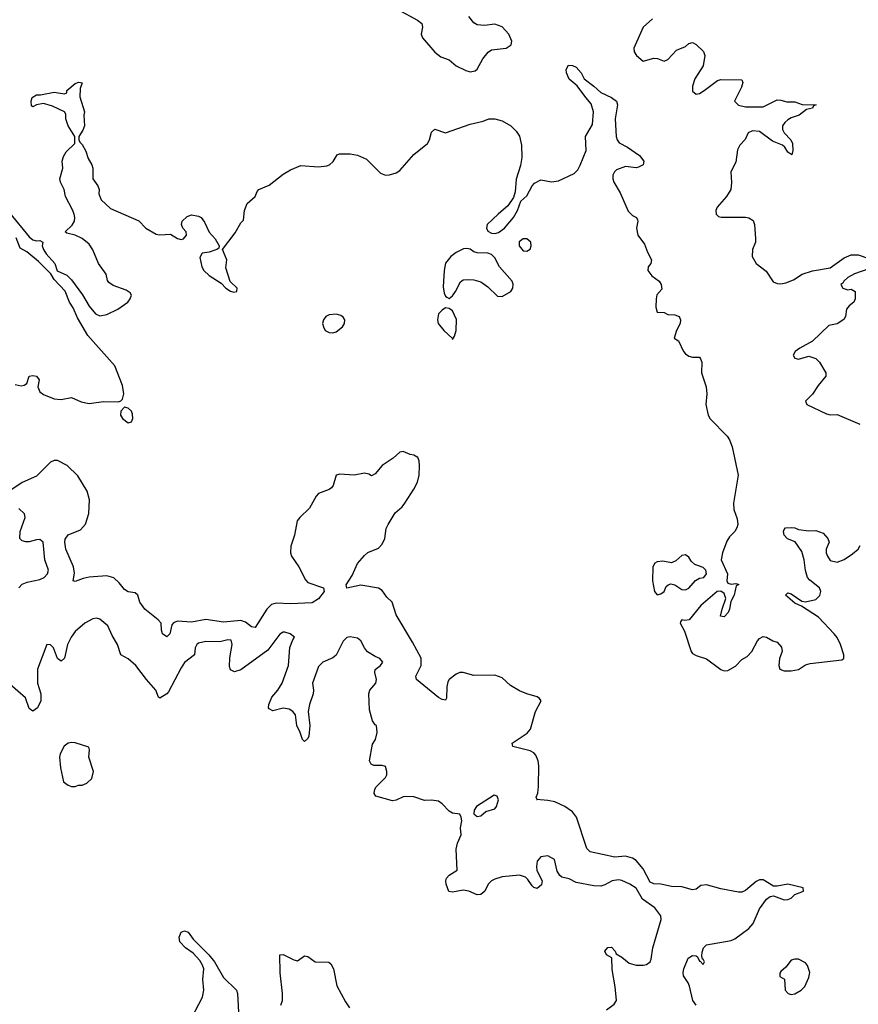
# Model space of a CAD drawing. Header units: inches. Extents: x 2396598 to 2566999, y 262085 to 451979.
# Tile 99 of 256: x 2442535 to 2447290, y 353349 to 358932. Entities that reach past the tile are written whole.
import ezdxf

# ---------------------------------------------------------------- set-up
doc = ezdxf.new("R2010")
doc.units = ezdxf.units.IN
doc.header["$MEASUREMENT"] = 0
doc.layers.add('C4345', color=7, linetype='Continuous')

msp = doc.modelspace()

# ---------------------------------------------------------------- linework, layer by layer
at = {"layer": 'C4345', "color": 5}
for points, elevation in [([(2444678.8, 358990), (2444791, 358930), (2444814.8, 358910), (2444818.8, 358890), (2444810.8, 358850), (2444818.8, 358830), (2444890, 358748.2), (2444922.3, 358722.3), (2444970, 358704), (2445010.7, 358670.7), (2445064.1, 358644.1), (2445090, 358636.3), (2445117.7, 358642.3), (2445130, 358650.8), (2445162, 358710), (2445191.7, 358748.3), (2445210, 358760.7), (2445294, 358770), (2445322, 358790), (2445325.6, 358810), (2445308, 358850), (2445270, 358892.4), (2445230, 358906.3), (2445170, 358899.3), (2445130, 358902.7), (2445110, 358914), (2445081.2, 358950)], 40), ([(2446123, 358937), (2446070, 358889.2), (2446017.1, 358770), (2446019.3, 358750), (2446033.4, 358730), (2446070, 358697.3), (2446130, 358714.9), (2446152.2, 358712.2), (2446190, 358697.3), (2446210, 358706.8), (2446260.1, 358759.9), (2446310, 358780.5), (2446330, 358796.3), (2446350, 358802), (2446370, 358790.6), (2446412.5, 358752.5), (2446420.5, 358730), (2446410.7, 358670), (2446363.9, 358596.1), (2446350, 358555.3), (2446350, 358526), (2446370, 358510.6), (2446390, 358514.4), (2446417, 358530), (2446492.5, 358587.5), (2446510, 358592.7), (2446630.5, 358590.5), (2446635.9, 358575.9), (2446628.5, 358550), (2446587.7, 358470), (2446610, 358446.7), (2446650, 358437.6), (2446750, 358438.5), (2446830, 358477.1), (2446850, 358476.3), (2446885.7, 358465.7), (2446930, 358465.7), (2446971.9, 358451.9), (2447052, 358450), (2447036.9, 358443.1), (2447031, 358430), (2446996.8, 358423.2), (2446954.8, 358390), (2446910, 358376.4), (2446890, 358364.4), (2446873.4, 358350), (2446860.8, 358330), (2446860.8, 358310), (2446870, 358290.5), (2446907.7, 358250), (2446916.4, 358230), (2446919.3, 358190), (2446913.7, 358166.3), (2446890, 358180.9), (2446872.7, 358210), (2446860.8, 358220.8), (2446803.4, 358243.4), (2446730, 358297.6), (2446690, 358301.1), (2446665.5, 358290), (2446647.9, 358252.1), (2446618.8, 358221.2), (2446604.9, 358195.1), (2446595.3, 358124.7), (2446566.8, 358070), (2446570.7, 358009.3), (2446567.3, 357970), (2446542, 357930), (2446490.6, 357870), (2446482, 357850), (2446484, 357830), (2446496.8, 357816.8), (2446512.8, 357812.8), (2446650, 357812.6), (2446670, 357808.9), (2446694.2, 357794.2), (2446700.8, 357770), (2446707.5, 357690), (2446706.4, 357670), (2446689.3, 357630), (2446688.6, 357590), (2446710, 357550.3), (2446766.7, 357506.7), (2446806.4, 357446.4), (2446830, 357436.5), (2446850, 357434.9), (2446879.8, 357440.3), (2446922.4, 357457.6), (2446971.3, 357488.7), (2447030, 357508.4), (2447130, 357524.6), (2447210, 357581.3), (2447250, 357599.3), (2447290, 357599.5), (2447350, 357577.4)], 40), ([(2442477.3, 357837.3), (2442590, 357700.5), (2442610, 357684), (2442630, 357679.1), (2442650, 357680.7), (2442666, 357670), (2442662, 357650), (2442670.3, 357630), (2442685.4, 357605.4), (2442735.3, 357550), (2442747.9, 357507.9), (2442802.9, 357482.9), (2442830, 357457.1), (2442891.5, 357371.5), (2442928.5, 357308.5), (2442965.2, 357265.2), (2442990, 357253.2), (2443030, 357260.8), (2443091.1, 357290), (2443147.8, 357330), (2443162, 357350), (2443169.3, 357370), (2443162.5, 357382.5), (2443139.4, 357399.4), (2443065.3, 357425.3), (2443041.7, 357441.7), (2443033.6, 357453.6), (2443025.1, 357490), (2442982, 357550), (2442950, 357626.6), (2442930, 357659.6), (2442890, 357691.8), (2442850, 357709.6), (2442802, 357722), (2442794, 357730), (2442833.1, 357766.9), (2442847, 357790), (2442847.3, 357810), (2442845.1, 357830), (2442834.5, 357854.5), (2442794.5, 357930), (2442787, 357970), (2442767, 358010), (2442762.9, 358030), (2442780.9, 358090), (2442777.2, 358130), (2442783.2, 358156.8), (2442798, 358182), (2442848, 358230), (2442848, 358270), (2442809.4, 358329.4), (2442797, 358370), (2442796.2, 358396.2), (2442788.7, 358410), (2442722, 358442), (2442670, 358457.2), (2442630.6, 358449.4), (2442610, 358438), (2442603.1, 358443.1), (2442601.2, 358470), (2442606, 358490), (2442630, 358506), (2442653.6, 358506.4), (2442730, 358522), (2442790, 358512), (2442802, 358518), (2442802, 358530), (2442849.4, 358570), (2442870, 358577.3), (2442890, 358574), (2442878.5, 358541.5), (2442875.5, 358495.5), (2442903, 358410), (2442899.3, 358390), (2442903, 358330), (2442894, 358306), (2442871.3, 358270), (2442871.3, 358250), (2442876.9, 358236.9), (2442890, 358224.7), (2442910, 358186), (2442924.6, 358144.6), (2442944.9, 358110), (2442950.8, 358090), (2442951, 358030), (2442978.8, 357990), (2442986, 357970), (2442984.7, 357944.7), (2442998, 357910), (2443050, 357861), (2443210, 357791), (2443251, 357750), (2443310, 357716.4), (2443330, 357712), (2443390, 357716.4), (2443430, 357690.6), (2443450, 357685.3), (2443464, 357690), (2443480.9, 357710), (2443479.3, 357730), (2443461.2, 357750), (2443452.7, 357770), (2443456, 357790), (2443484.4, 357815.6), (2443510, 357824.9), (2443550, 357818.4), (2443564, 357810), (2443584, 357784), (2443610, 357727.7), (2443644, 357690), (2443666, 357650), (2443663.6, 357636.4), (2443654, 357630), (2443610, 357614.5), (2443570, 357609.2), (2443555.9, 357584.1), (2443567.9, 357530), (2443580.3, 357510), (2443610, 357481.1), (2443678.5, 357438.5), (2443704.7, 357410), (2443730, 357392), (2443750, 357386.8), (2443766, 357390), (2443768, 357410), (2443728.4, 357448.4), (2443704.7, 357524.7), (2443709, 357570), (2443686, 357630), (2443756.2, 357723.8), (2443790, 357781), (2443805.2, 357794.8), (2443809.7, 357850), (2443825.1, 357890), (2443871.1, 357928.9), (2443882, 357958), (2443891, 357969), (2443950, 357994.3), (2444030, 358057.1), (2444070, 358080.1), (2444130, 358105.2), (2444230, 358097.7), (2444276.1, 358103.9), (2444292.6, 358110), (2444313, 358127.1), (2444334.8, 358165.3), (2444348.9, 358171.1), (2444410, 358171.5), (2444450, 358163.5), (2444501.6, 358141.6), (2444581.6, 358061.6), (2444610, 358051.1), (2444632.3, 358052.3), (2444670, 358064.4), (2444690, 358077.3), (2444770, 358167.4), (2444847.4, 358230), (2444859.3, 358250), (2444870, 358294), (2444888.5, 358311.5), (2444950, 358291.5), (2445090, 358340.2), (2445163.1, 358356.9), (2445195.3, 358370), (2445230, 358370.2), (2445270, 358358), (2445320.2, 358330), (2445350, 358300.9), (2445370, 358272.2), (2445379.8, 358219.8), (2445382.5, 358150), (2445375, 358105), (2445350, 358028.7), (2445344.2, 357955.8), (2445335.6, 357924.4), (2445303.9, 357876.1), (2445247.7, 357830), (2445185.2, 357770), (2445181.1, 357750), (2445190, 357733.4), (2445210, 357722), (2445230, 357719.5), (2445250, 357724.6), (2445283.6, 357750), (2445335.1, 357810), (2445358.7, 357850), (2445376.1, 357903.9), (2445410, 357932.7), (2445441.1, 357990), (2445454.6, 358005.4), (2445490, 358023.6), (2445550, 358012.4), (2445590, 358018), (2445679.5, 358060.5), (2445699.3, 358080.7), (2445713.5, 358106.5), (2445746.2, 358190), (2445743.5, 358270), (2445782.3, 358337.7), (2445788.2, 358410), (2445775.5, 358455.5), (2445744.5, 358490), (2445697, 358557), (2445650, 358595.3), (2445636.2, 358630), (2445634.5, 358650), (2445646.5, 358673.5), (2445670, 358672.2), (2445690, 358662.4), (2445718, 358630), (2445736.4, 358596.4), (2445790, 358555.8), (2445830, 358518.7), (2445891, 358490), (2445918.8, 358470), (2445924, 358450), (2445911.6, 358370), (2445916.9, 358270), (2445922.4, 358250), (2445934.7, 358234.7), (2445980.5, 358210), (2446050, 358162), (2446073.4, 358130), (2446070.5, 358110), (2446043.9, 358096.1), (2446030, 358091.6), (2445970, 358099.7), (2445919.9, 358080.1), (2445908.2, 358070), (2445898.9, 358050), (2445897.7, 358030), (2445903.2, 358010), (2445939.3, 357950), (2445985.7, 357845.7), (2446010, 357821.1), (2446032.7, 357810), (2446038, 357798), (2446040.3, 357790), (2446031.6, 357750), (2446039.6, 357710), (2446078.6, 357658.6), (2446094.3, 357614.3), (2446118, 357570), (2446113.4, 357550), (2446098.8, 357530), (2446097.3, 357510), (2446120.3, 357480.3), (2446160.7, 357450), (2446172.7, 357430), (2446175.9, 357404.1), (2446148, 357372), (2446144, 357350), (2446142.8, 357302.8), (2446150, 357274), (2446190, 357271), (2446210, 357260.7), (2446250, 357258), (2446274, 357250), (2446282, 357230), (2446280.7, 357210), (2446258.8, 357170), (2446245.4, 357125.4), (2446270.5, 357110.5), (2446299.5, 357050), (2446310, 357037.1), (2446330, 357023.8), (2446350, 357018), (2446390, 357018), (2446396, 357010), (2446402.8, 356990), (2446400.4, 356930), (2446428.2, 356850), (2446430.6, 356810.6), (2446425.3, 356750), (2446438.7, 356690), (2446449.2, 356669.2), (2446547.4, 356570), (2446559.6, 356550), (2446575.5, 356510), (2446609.1, 356350), (2446582, 356190), (2446584.9, 356155.1), (2446602.8, 356102.8), (2446606.7, 356070), (2446602, 356050), (2446590.3, 356030), (2446560.2, 355999.8), (2446544.4, 355975.6), (2446519.5, 355910), (2446511.7, 355870), (2446548.8, 355790), (2446544.9, 355750), (2446550, 355738), (2446570, 355731), (2446596, 355736), (2446612, 355730), (2446598, 355722), (2446585.5, 355670), (2446567.5, 355632.5), (2446560.4, 355590), (2446552.2, 355570), (2446530, 355547), (2446509.6, 355550), (2446517.6, 355590), (2446539.5, 355650), (2446530, 355679), (2446510, 355692.3), (2446490, 355689.6), (2446397.1, 355610), (2446330.4, 355529.6), (2446305.6, 355525.6), (2446290, 355528.7), (2446282, 355518), (2446280.7, 355510), (2446304.2, 355464.2), (2446341.5, 355350), (2446350, 355337.6), (2446370, 355326.7), (2446430, 355309), (2446510, 355246.7), (2446530, 355239.5), (2446550, 355242.4), (2446593.1, 355266.9), (2446630, 355304), (2446659.6, 355320.4), (2446686.6, 355350), (2446718, 355410), (2446730, 355424), (2446750, 355434), (2446770, 355430.8), (2446804.7, 355410), (2446830, 355402.8), (2446854.4, 355374.4), (2446859.1, 355350), (2446843, 355310), (2446838.8, 355270), (2446844.7, 355250), (2446870, 355240.7), (2446910, 355240.5), (2446950, 355248.5), (2446990, 355274), (2447017.6, 355282.4), (2447197.5, 355302.5), (2447208.7, 355310), (2447208.7, 355331.3), (2447189.6, 355390), (2447170, 355429.2), (2447153.6, 355450), (2447064, 355544), (2446967, 355607), (2446930, 355623.7), (2446877.2, 355670), (2446890, 355682.8), (2446910, 355676.3), (2446970, 355634.8), (2446990.6, 355630.6), (2447050, 355644.9), (2447072, 355668), (2447076.9, 355690), (2447070, 355711.2), (2447014.5, 355754.5), (2447001.3, 355770), (2446989.8, 355809.8), (2446983.5, 355870), (2446970, 355917.2), (2446932.1, 355972.1), (2446889.3, 355989.3), (2446870, 356008.7), (2446865.2, 356030), (2446870, 356042), (2446878, 356050), (2446910, 356052.4), (2446930.3, 356050.3), (2446950, 356040.7), (2447010, 356033), (2447050, 356035.3), (2447090, 356020.4), (2447118, 355990), (2447124, 355970), (2447108.2, 355930), (2447108.4, 355910), (2447115.5, 355890), (2447130, 355864.9), (2447170, 355857.1), (2447210, 355872.2), (2447257.4, 355902.5), (2447288.5, 355930), (2447301.2, 355950)], 20), ([(2442510, 356864.3), (2442544.6, 356855.4), (2442560.5, 356859.5), (2442575.1, 356870), (2442589.7, 356910.3), (2442610, 356914.3), (2442630.7, 356910), (2442646.7, 356890), (2442638.8, 356850), (2442650, 356822.8), (2442670, 356806), (2442730, 356782.5), (2442770, 356777.7), (2442830, 356790.3), (2442884.5, 356764.5), (2442930, 356756.6), (2443010, 356766.7), (2443095.5, 356764.5), (2443109.5, 356770.5), (2443118.9, 356781.1), (2443125.1, 356810), (2443118.7, 356858.7), (2443075.1, 356970), (2442921.7, 357141.7), (2442862.3, 357242.3), (2442838.4, 357298.4), (2442818.2, 357330), (2442793.3, 357393.3), (2442730, 357459.3), (2442711.9, 357491.9), (2442641.3, 357561.3), (2442576.2, 357616.2), (2442537.2, 357637.2), (2442514.9, 357694.9)], 20), ([(2447350, 357519.7), (2447268.4, 357491.6), (2447230.6, 357470), (2447207.7, 357450), (2447202, 357438), (2447191.3, 357430), (2447202, 357410), (2447230, 357401), (2447250, 357404.7), (2447271.3, 357390), (2447271.3, 357350), (2447264.7, 357330), (2447238, 357310), (2447222.8, 357290), (2447217.3, 357250), (2447208.1, 357231.9), (2447170, 357207), (2447122, 357198), (2447030, 357109.4), (2446958, 357070), (2446931.3, 357050), (2446921, 357030), (2446930, 357012), (2446950, 357007.3), (2447010, 357024), (2447050, 357010.6), (2447070.6, 356990), (2447106.8, 356930), (2447106, 356910), (2447061.6, 356858.4), (2447030, 356809.2), (2446991.3, 356770), (2446998, 356750), (2447110, 356697.3), (2447130, 356690.8), (2447170, 356692.7), (2447298.8, 356638.8)], 40), ([(2446370, 353344.5), (2446352, 353370), (2446332.5, 353452.5), (2446326, 353470), (2446299.3, 353510), (2446297.2, 353530), (2446301.2, 353550), (2446326, 353610), (2446350, 353626), (2446370, 353624.7), (2446378.8, 353618.8), (2446390, 353594), (2446394, 353594), (2446410, 353574), (2446418, 353590), (2446410, 353606), (2446406, 353606), (2446402, 353622), (2446404, 353644), (2446412.7, 353670), (2446430, 353687.3), (2446570, 353711.4), (2446590, 353720.3), (2446670, 353779.5), (2446693.3, 353806.7), (2446729.7, 353890), (2446770, 353944.9), (2446790, 353960.7), (2446810, 353964), (2446870, 353942), (2446890, 353944), (2446909.4, 353950.6), (2446930, 353971.3), (2446979, 353990), (2446977.2, 354010), (2446890, 354031.3), (2446830, 354018.7), (2446810, 354019.6), (2446750, 354055.5), (2446730, 354054.4), (2446710, 354044.7), (2446650, 353994), (2446630, 353984.2), (2446610, 353984.1), (2446510, 354003.5), (2446430, 354025.8), (2446397.6, 354022.4), (2446370, 354002.9), (2446350, 353997.5), (2446290, 354014.5), (2446230, 354016.6), (2446170, 354029.5), (2446130, 354032.2), (2446110, 354042), (2446070, 354117.2), (2446030, 354164.2), (2446010, 354178), (2445970, 354188.4), (2445910, 354182.9), (2445770, 354213), (2445750, 354232.7), (2445691.9, 354410), (2445670, 354440.5), (2445627, 354470), (2445570, 354496.4), (2445530, 354505.5), (2445466, 354510), (2445468.9, 354511.1), (2445464.1, 354524.1), (2445473, 354547), (2445476.5, 354583.5), (2445477.8, 354702.2), (2445474.4, 354730), (2445461, 354761), (2445450, 354774.7), (2445430, 354786.5), (2445331.4, 354811.4), (2445327.3, 354830), (2445412.8, 354887.2), (2445431.6, 354910), (2445460.2, 355010), (2445491.1, 355070), (2445483.3, 355083.3), (2445470, 355092.7), (2445410, 355109.1), (2445370, 355125.7), (2445317.2, 355157.2), (2445270, 355200.9), (2445230, 355215.6), (2445110, 355213.4), (2445050, 355229.8), (2445030, 355229.8), (2445010, 355220.8), (2444970, 355190.9), (2444962.7, 355177.3), (2444957.3, 355150), (2444955.2, 355084.7), (2444950, 355073.2), (2444930, 355076.9), (2444910, 355088.3), (2444785.1, 355190), (2444781, 355210), (2444811.7, 355270), (2444811.1, 355311.1), (2444762.8, 355402.8), (2444670, 355557), (2444647.1, 355630), (2444616.9, 355656.9), (2444590, 355695.6), (2444570, 355709.6), (2444470, 355725.1), (2444389.6, 355709.6), (2444387, 355727), (2444419.9, 355780.1), (2444450, 355848.5), (2444490, 355894.6), (2444510, 355911.4), (2444570, 355935.9), (2444590, 355958), (2444605, 355990), (2444613.6, 356046.4), (2444624.2, 356070), (2444664.7, 356135.3), (2444704, 356170), (2444719.2, 356190), (2444770.8, 356270), (2444790, 356310.5), (2444799.8, 356350), (2444802, 356402), (2444799.7, 356430), (2444791.8, 356450), (2444770, 356462.7), (2444750, 356466), (2444710, 356483.7), (2444690, 356479.5), (2444653.8, 356446.2), (2444590, 356404), (2444550, 356358), (2444530, 356345.2), (2444514.5, 356354.5), (2444490, 356360.5), (2444431.4, 356348.6), (2444350, 356355.8), (2444330.2, 356349.8), (2444312, 356290), (2444302.4, 356277.6), (2444290, 356268), (2444230, 356244.6), (2444215.4, 356230), (2444178.1, 356161.9), (2444122.8, 356110), (2444108.1, 356090), (2444092.7, 356010), (2444072.2, 355947.8), (2444070.2, 355910), (2444077.2, 355890), (2444118.8, 355830), (2444156.1, 355756.1), (2444170, 355741.7), (2444258, 355710), (2444261, 355690), (2444230, 355649), (2444194.4, 355625.6), (2444070, 355620.6), (2443990, 355624), (2443963.7, 355616.3), (2443936, 355590), (2443870, 355485.1), (2443850, 355488.6), (2443815.1, 355515.1), (2443790, 355524.5), (2443690, 355516.7), (2443590, 355530.8), (2443510, 355516.8), (2443430, 355521.4), (2443407.9, 355512.1), (2443398.3, 355501.7), (2443386.8, 355450), (2443370, 355433.2), (2443345.2, 355450), (2443339.3, 355470), (2443337.2, 355510), (2443321.2, 355530), (2443245.2, 355590), (2443217.2, 355630), (2443205.2, 355670), (2443190, 355682.7), (2443150, 355687.3), (2443130, 355700.5), (2443099.9, 355739.9), (2443070, 355766.9), (2443030, 355778), (2442930, 355771.6), (2442895.6, 355764.4), (2442850, 355746), (2442838, 355750), (2442845.4, 355794.6), (2442841.3, 355830), (2442796.8, 355930), (2442791.2, 355968.8), (2442794, 355986), (2442810, 356010.4), (2442881.1, 356038.9), (2442908.9, 356071.1), (2442928, 356132), (2442930.4, 356210.4), (2442918.3, 356258.3), (2442865.3, 356345.3), (2442803.8, 356403.8), (2442750, 356432.9), (2442730, 356432.2), (2442710, 356424), (2442630, 356342.9), (2442550, 356308.6), (2442479.4, 356260.6)], 20), ([(2442530, 355710.3), (2442548.8, 355731.2), (2442577.9, 355742.1), (2442650, 355757.7), (2442674, 355770), (2442693.2, 355790), (2442698.2, 355810), (2442678, 355870), (2442667.8, 355970), (2442650, 355984), (2442630, 355983.1), (2442590, 355971.1), (2442570, 355971.3), (2442550, 355977.6), (2442536.2, 355990), (2442538.9, 356030), (2442566.6, 356110), (2442562.7, 356130), (2442530, 356160.9)], 40), ([(2445861.5, 353318.6), (2445906, 353350), (2445918.7, 353370), (2445912.4, 353447.6), (2445894.2, 353545.8), (2445892.7, 353612.7), (2445862.7, 353630), (2445853.2, 353650), (2445870, 353670.8), (2445890, 353674), (2445910.6, 353650), (2445916.3, 353636.3), (2445950, 353616.4), (2445990, 353582.3), (2446031, 353571), (2446069.8, 353570.2), (2446090, 353574.7), (2446109.7, 353590), (2446114.8, 353605.2), (2446124.5, 353670), (2446172, 353830), (2446169.8, 353850), (2446136.4, 353896.4), (2446065.7, 353945.7), (2446030, 354008), (2445995.6, 354030), (2445950, 354051.2), (2445930, 354054.9), (2445894, 354050), (2445853.8, 354026.2), (2445830, 354019.2), (2445790, 354021.5), (2445690, 354039.3), (2445650, 354060.3), (2445609.8, 354069.8), (2445598.7, 354078.7), (2445583.3, 354103.3), (2445567.8, 354170), (2445530, 354190.6), (2445490, 354185.1), (2445470, 354161.2), (2445464.9, 354130), (2445467.7, 354107.8), (2445498, 354050), (2445494, 354026), (2445470, 354006), (2445450, 354012.3), (2445440.8, 354020.8), (2445417, 354057), (2445402.7, 354070), (2445370, 354080.7), (2445270, 354072.3), (2445230, 354059.5), (2445210, 354049.4), (2445190.6, 354030), (2445173, 353990), (2445150, 353971.8), (2445130, 353969.6), (2445081.2, 353990), (2445050, 353996.4), (2444990, 353984.7), (2444967.9, 353987.9), (2444953.6, 354030), (2444951.8, 354050), (2444955.9, 354064.1), (2444970, 354080.7), (2445016, 354110), (2445009.4, 354229.4), (2445017.6, 354262.4), (2445039, 354310), (2445035.3, 354350), (2445042, 354390), (2445039, 354410), (2445030, 354428), (2444990, 354432.7), (2444970, 354443.7), (2444930, 354486.6), (2444910, 354500.7), (2444870, 354507), (2444830, 354505.2), (2444770, 354525.2), (2444730, 354527.3), (2444710, 354525.1), (2444670, 354507), (2444650, 354503.6), (2444554, 354530), (2444544.4, 354544.4), (2444548.2, 354570), (2444556.8, 354583.2), (2444610, 354634.8), (2444616.9, 354650), (2444616.9, 354670), (2444610, 354697.2), (2444590, 354703.7), (2444543, 354703), (2444529, 354710), (2444518, 354730), (2444535.1, 354824.9), (2444552.7, 354850), (2444562.7, 354890), (2444558, 354930), (2444550, 354934), (2444535.9, 354955.9), (2444518.4, 355018.4), (2444514.3, 355110), (2444520.5, 355130), (2444554.3, 355170), (2444558.9, 355190), (2444548.3, 355230), (2444551.5, 355248.5), (2444580.9, 355270), (2444594.3, 355290), (2444578, 355310), (2444550, 355321.1), (2444507.2, 355347.1), (2444489.9, 355369.9), (2444470, 355409.6), (2444450, 355426.2), (2444410, 355432.6), (2444390, 355429.7), (2444370, 355407.8), (2444330, 355328.4), (2444310, 355312.9), (2444254, 355290), (2444230, 355264.2), (2444195.2, 355170), (2444200.7, 355130), (2444198.8, 355110), (2444178.5, 355050), (2444171.5, 355010), (2444179.8, 354930), (2444175, 354870), (2444170, 354856.2), (2444150, 354838.9), (2444138, 354850), (2444126, 354890), (2444107.2, 354930), (2444099.8, 354990), (2444083.5, 355010), (2444063.2, 355023.2), (2444030, 355028.8), (2443970, 355013.3), (2443950, 355023.7), (2443946.9, 355030), (2443947.3, 355050), (2443965.7, 355090), (2443999.1, 355130), (2444024.4, 355170), (2444059.7, 355270), (2444067, 355373), (2444083.3, 355416.7), (2444094, 355430), (2444069, 355450), (2444038.9, 355458.9), (2444030, 355459.7), (2444010, 355447.6), (2443942.8, 355357.2), (2443790, 355245.3), (2443754, 355234), (2443730, 355245.6), (2443724.7, 355264.7), (2443726.7, 355313.3), (2443739.7, 355390), (2443734, 355414), (2443714.9, 355414.9), (2443670, 355405.4), (2443590, 355407), (2443550, 355396.1), (2443540.3, 355390), (2443530.3, 355370), (2443526, 355330), (2443470, 355287.2), (2443450, 355257.2), (2443378.8, 355121.2), (2443370, 355109.8), (2443330, 355085.4), (2443322, 355090), (2443307.7, 355130), (2443254.2, 355190), (2443193.7, 355270), (2443150, 355307.2), (2443109.8, 355330), (2443089.8, 355390), (2443059.9, 355439.9), (2443034.8, 355494.8), (2442990, 355533.8), (2442970, 355538.9), (2442950, 355535.3), (2442904.6, 355510), (2442850, 355462.2), (2442827, 355430), (2442806.9, 355390), (2442790, 355312.7), (2442770, 355294), (2442749.8, 355309.8), (2442726.6, 355370), (2442710, 355386.6), (2442690, 355389), (2442636.9, 355250), (2442637.1, 355170), (2442655, 355110), (2442655.1, 355070), (2442635.8, 355030), (2442610, 355012.1), (2442590, 355025.6), (2442567.7, 355087.7), (2442482, 355162)], 40), ([(2443510, 353271), (2443571.8, 353390), (2443579.6, 353430), (2443574, 353490), (2443579.5, 353550), (2443571.7, 353571.7), (2443557.1, 353597.1), (2443519.3, 353639.3), (2443475.3, 353670), (2443444.1, 353704.1), (2443439, 353730), (2443450, 353758), (2443470, 353766), (2443490, 353758.8), (2443518.8, 353718.8), (2443607.3, 353630), (2443640.7, 353590), (2443690, 353501), (2443764.7, 353430), (2443771, 353410), (2443778, 353270)], 40), ([(2444016, 353344), (2444025.1, 353370), (2444025.7, 353410), (2444011.9, 353528.1), (2444009.5, 353630.5), (2444030, 353630.8), (2444090, 353600.7), (2444110, 353596), (2444150, 353624.7), (2444170, 353621), (2444210, 353590.8), (2444287.5, 353587.5), (2444299.3, 353579.3), (2444315.5, 353550), (2444333.2, 353453.2), (2444382.5, 353362.5), (2444406, 353330)], 40)]:
    msp.add_lwpolyline(points, dxfattribs=dict(at, elevation=elevation))
for points, elevation in [([(2445390, 357689.6), (2445367.1, 357672.9), (2445367.7, 357650), (2445390, 357622), (2445410, 357620.3), (2445430, 357631), (2445435.8, 357650), (2445432.8, 357670), (2445410, 357689.6)], 20), ([(2445070, 357635.1), (2445052.4, 357632.4), (2445010, 357611.8), (2444980.3, 357590), (2444950, 357551.8), (2444941.3, 357510), (2444936.5, 357416.5), (2444942.3, 357382.3), (2444950, 357364.7), (2444958, 357358), (2444970, 357351), (2444990, 357366), (2445006.6, 357390), (2445033.8, 357446.2), (2445050, 357456.3), (2445081.3, 357458.7), (2445110, 357458), (2445150, 357444.9), (2445190, 357417), (2445244.6, 357364.6), (2445270, 357363.5), (2445320.4, 357390), (2445332.2, 357410), (2445332.8, 357432.8), (2445327.3, 357450), (2445255.3, 357530), (2445230, 357582), (2445210, 357600.5), (2445190, 357608.3), (2445130, 357609.6), (2445110, 357616.2), (2445090, 357631.3)], 20), ([(2444330, 357262.4), (2444290, 357258), (2444270.8, 357250), (2444257.1, 357230), (2444252.7, 357210), (2444257.1, 357190), (2444268, 357170), (2444290, 357157.6), (2444310, 357156.5), (2444330, 357161.7), (2444365.6, 357190), (2444376.3, 357210), (2444378.4, 357230), (2444370, 357245.2), (2444355.4, 357255.4)], 20), ([(2444950, 357299), (2444930, 357286), (2444910, 357264), (2444903.7, 357230), (2444907.2, 357210), (2444939.3, 357170), (2444986.6, 357126.6), (2444990, 357118), (2445001.5, 357138.5), (2445009.6, 357170.4), (2445012.4, 357232.4), (2444990, 357281.2), (2444970, 357295.3)], 20), ([(2443130, 356735.3), (2443108.1, 356711.9), (2443106.7, 356690), (2443117.6, 356670), (2443150, 356646.3), (2443170, 356651), (2443176.9, 356670), (2443175.2, 356695.2), (2443170, 356712.7), (2443150, 356729.3)], 20), ([(2446310, 355897.6), (2446290, 355893.6), (2446256.2, 355863.8), (2446230, 355852), (2446182, 355862), (2446150, 355858.7), (2446136.3, 355850), (2446125.7, 355830), (2446123, 355750), (2446134.8, 355690), (2446150, 355671), (2446170, 355676.3), (2446189.2, 355690), (2446201.6, 355718.4), (2446211.9, 355728.1), (2446226.8, 355733.2), (2446250, 355728.2), (2446290, 355700.5), (2446310, 355699.1), (2446330, 355708), (2446367.6, 355752.4), (2446390, 355764.9), (2446414, 355770), (2446429.2, 355790), (2446426, 355810), (2446410, 355826), (2446363, 355843), (2446342.7, 355862.7), (2446330, 355883.7)], 20), ([(2442830, 354833.3), (2442810, 354829.3), (2442787, 354813), (2442764.9, 354770), (2442760.7, 354750), (2442766.8, 354690), (2442784.7, 354610), (2442810, 354591.3), (2442830, 354584.7), (2442850, 354584.7), (2442869.1, 354590.9), (2442890, 354591), (2442916, 354604), (2442944, 354630), (2442953, 354670), (2442928, 354750), (2442932, 354792), (2442926.6, 354806.6), (2442850, 354831.5)], 60), ([(2445225.8, 354534.2), (2445126, 354470), (2445111.3, 354450), (2445111, 354430), (2445130, 354414.8), (2445150, 354417.3), (2445178.3, 354441.7), (2445230, 354458), (2445238.7, 354470), (2445249.4, 354509.4), (2445242, 354530)], 40), ([(2446950, 353605.2), (2446930, 353605.2), (2446910, 353599), (2446879.8, 353560.2), (2446850, 353535.3), (2446846, 353526), (2446846, 353506), (2446870.8, 353490.8), (2446876, 353430), (2446892, 353410), (2446910, 353405.5), (2446930, 353408.2), (2446966.6, 353430), (2446987.3, 353450), (2447010, 353501), (2447015.4, 353530), (2447002.9, 353570), (2446990, 353584.5)], 20)]:
    msp.add_lwpolyline(points, close=True, dxfattribs=dict(at, elevation=elevation))

doc.saveas('drawing.dxf')
